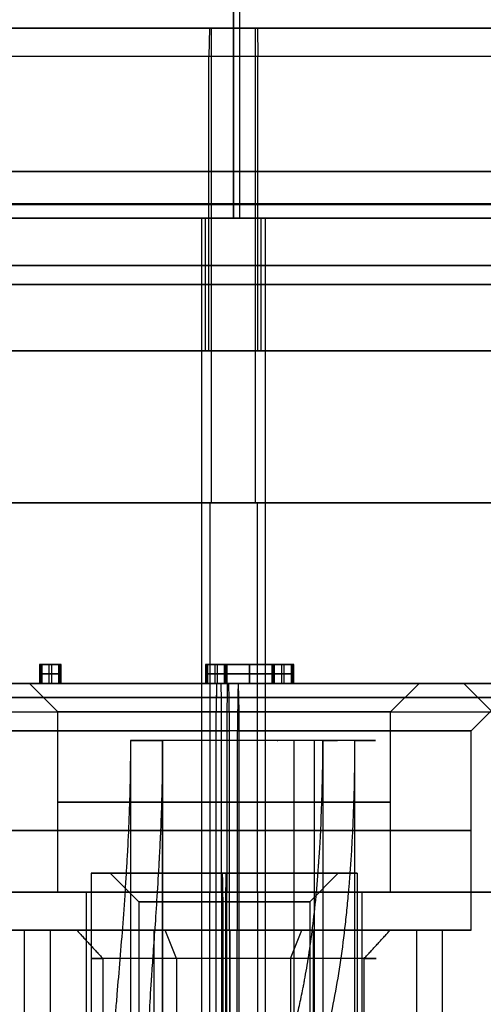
# Model space of a CAD drawing. Header units: millimetres. Extents: x 0 to 284, y -110 to 65.
# Tile 143 of 227: x 248.25 to 253.13, y -75.28 to -64.91. Entities that reach past the tile are written whole.
import ezdxf

# ---------------------------------------------------------------- set-up
doc = ezdxf.new("R2010")
doc.units = ezdxf.units.MM
doc.layers.add('Layer 01', color=7, linetype='Continuous', true_color=0x000000)

# ---------------------------------------------------------------- blocks, each defined once
blk = doc.blocks.new('Block 01')
at = {"layer": 'Layer 01'}
for p, q in [((250.568, -67, -0.167), (250.568, -47.237, -0.167)), ((250.568, -67, 37.167), (250.568, -47.237, 37.167)), ((250.498, -67, 37.168), (250.498, -67, 33.991)), ((250.498, -67, 3.009), (250.498, -67, -0.168))]:
    blk.add_line(p, q, dxfattribs=at)
at = {"layer": 'Layer 01', "extrusion": (0, 1, 0)}
for start, end in [(270, 90), (90, 270)]:
    blk.add_arc((-250.5, 18.5, -66.509), 14.991, start, end, dxfattribs=at)
at = {"layer": 'Layer 01', "extrusion": (-1, 3.79579e-20, 3.73011e-20)}
blk.add_arc((66.5, 33.991, -250.5), 0.5, 271, 0, dxfattribs=at)
at = {"layer": 'Layer 01', "extrusion": (-1, 0, 0)}
blk.add_arc((66.5, 3.009, -250.5), 0.5, 360, 89, dxfattribs=at)
at = {"layer": 'Layer 01'}
for points in [[(250.5, -66.509, 33.491), (250.5, -59.552, 33.37), (250.5, -52.596, 33.249)], [(250.5, -52.596, 3.751), (250.5, -59.552, 3.63), (250.5, -66.509, 3.509)], [(235.57, -67, -0.429), (250.568, -67, -0.167), (265.567, -67, 0.095)], [(265.567, -67, 36.905), (250.568, -67, 37.167), (235.57, -67, 37.429)]]:
    blk.add_open_spline(points, degree=2, dxfattribs=at)
for points in [[(250.5, -66.857, 33.641), (220.218, -66.857, 33.641), (220.218, -66.857, 3.359), (250.5, -66.857, 3.359)], [(250.5, -66.857, 3.359), (280.782, -66.857, 3.359), (280.782, -66.857, 33.641), (250.5, -66.857, 33.641)]]:
    blk.add_rational_spline(points, [0.856625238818, 0.285541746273, 0.285541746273, 0.856625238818], degree=3, dxfattribs=at)
for points, knots in [([(250.5, -67, 33.991), (249.553, -67, 33.991), (248.613, -67, 33.905), (247.652, -67, 33.727), (247.619, -67, 33.721), (247.558, -67, 33.709), (247.465, -67, 33.691), (247.25, -67, 33.648), (246.822, -67, 33.552), (245.975, -67, 33.331), (245.265, -67, 33.089), (244.769, -67, 32.892), (244.737, -67, 32.879), (244.676, -67, 32.855), (244.585, -67, 32.818), (244.374, -67, 32.73), (243.956, -67, 32.546), (243.136, -67, 32.147), (242.461, -67, 31.753), (241.968, -67, 31.43), (241.911, -67, 31.393), (241.8, -67, 31.318), (241.635, -67, 31.205), (241.255, -67, 30.935), (240.517, -67, 30.367), (239.924, -67, 29.832), (238.79, -67, 28.698), (238.119, -67, 27.872), (237.497, -67, 26.921), (237.463, -67, 26.867), (237.392, -67, 26.757), (237.288, -67, 26.591), (237.053, -67, 26.199), (236.613, -67, 25.401), (236.289, -67, 24.689), (236.084, -67, 24.172), (236.073, -67, 24.144), (236.051, -67, 24.085), (236.017, -67, 23.997), (235.94, -67, 23.792), (235.793, -67, 23.379), (235.531, -67, 22.544), (235.359, -67, 21.813), (235.262, -67, 21.288), (235.257, -67, 21.261), (235.246, -67, 21.202), (235.231, -67, 21.115), (235.197, -67, 20.911), (235.135, -67, 20.502), (235.041, -67, 19.681), (235.009, -67, 18.974), (235.009, -67, 17.553), (235.095, -67, 16.613), (235.273, -67, 15.652), (235.279, -67, 15.619), (235.291, -67, 15.558), (235.309, -67, 15.465), (235.352, -67, 15.25), (235.448, -67, 14.822), (235.669, -67, 13.975), (235.911, -67, 13.265), (236.108, -67, 12.769), (236.121, -67, 12.737), (236.145, -67, 12.676), (236.182, -67, 12.585), (236.27, -67, 12.374), (236.454, -67, 11.956), (236.853, -67, 11.136), (237.247, -67, 10.461), (237.57, -67, 9.968), (237.607, -67, 9.911), (237.682, -67, 9.8), (237.795, -67, 9.635), (238.065, -67, 9.255), (238.633, -67, 8.517), (239.168, -67, 7.924), (240.302, -67, 6.79), (241.128, -67, 6.119), (242.079, -67, 5.497), (242.133, -67, 5.463), (242.243, -67, 5.392), (242.409, -67, 5.288), (242.801, -67, 5.053), (243.599, -67, 4.613), (244.311, -67, 4.289), (244.828, -67, 4.084), (244.856, -67, 4.073), (244.915, -67, 4.051), (245.003, -67, 4.017), (245.208, -67, 3.94), (245.621, -67, 3.793), (246.456, -67, 3.531), (247.187, -67, 3.359), (247.712, -67, 3.262), (247.739, -67, 3.257), (247.798, -67, 3.246), (247.885, -67, 3.231), (248.089, -67, 3.197), (248.498, -67, 3.135), (249.319, -67, 3.041), (250.026, -67, 3.009), (250.5, -67, 3.009)], [-48.70197, -48.70197, -48.70197, -48.70197, -45.658097, -45.658097, -45.562976, -45.562976, -45.467855, -45.277613, -44.897129, -44.13616, -42.614224, -42.614224, -42.519103, -42.519103, -42.423982, -42.23374, -41.853255, -41.092287, -39.570351, -39.570351, -39.380109, -39.380109, -39.189866, -38.809382, -38.048414, -36.526477, -36.526477, -33.482604, -33.482604, -33.292362, -33.292362, -33.10212, -32.721636, -31.960668, -30.438731, -30.438731, -30.34361, -30.34361, -30.248489, -30.058247, -29.677763, -28.916795, -27.394858, -27.394858, -27.299737, -27.299737, -27.204616, -27.014374, -26.63389, -25.872922, -24.350985, -24.350985, -21.307112, -21.307112, -21.211991, -21.211991, -21.11687, -20.926628, -20.546144, -19.785175, -18.263239, -18.263239, -18.168118, -18.168118, -18.072997, -17.882755, -17.50227, -16.741302, -15.219366, -15.219366, -15.029124, -15.029124, -14.838881, -14.458397, -13.697429, -12.175492, -12.175492, -9.131619, -9.131619, -8.941377, -8.941377, -8.751135, -8.370651, -7.609683, -6.087746, -6.087746, -5.992625, -5.992625, -5.897504, -5.707262, -5.326778, -4.56581, -3.043873, -3.043873, -2.948752, -2.948752, -2.853631, -2.663389, -2.282905, -1.521937, 0, 0, 0, 0]), ([(250.5, -67, 33.991), (250.974, -67, 33.991), (251.681, -67, 33.959), (252.502, -67, 33.865), (252.911, -67, 33.803), (253.115, -67, 33.769), (253.202, -67, 33.754), (253.261, -67, 33.743), (253.288, -67, 33.738), (253.813, -67, 33.641), (254.544, -67, 33.469), (255.379, -67, 33.207), (255.792, -67, 33.06), (255.997, -67, 32.983), (256.085, -67, 32.949), (256.144, -67, 32.927), (256.172, -67, 32.916), (256.689, -67, 32.711), (257.401, -67, 32.387), (258.199, -67, 31.947), (258.591, -67, 31.712), (258.757, -67, 31.608), (258.867, -67, 31.537), (258.921, -67, 31.503), (259.872, -67, 30.881), (260.698, -67, 30.21), (261.832, -67, 29.076), (262.367, -67, 28.483), (262.935, -67, 27.745), (263.205, -67, 27.365), (263.318, -67, 27.2), (263.393, -67, 27.089), (263.43, -67, 27.032), (263.753, -67, 26.539), (264.147, -67, 25.864), (264.546, -67, 25.044), (264.73, -67, 24.626), (264.818, -67, 24.415), (264.855, -67, 24.324), (264.879, -67, 24.263), (264.892, -67, 24.231), (265.089, -67, 23.735), (265.331, -67, 23.025), (265.552, -67, 22.178), (265.648, -67, 21.75), (265.691, -67, 21.535), (265.709, -67, 21.442), (265.721, -67, 21.381), (265.727, -67, 21.348), (265.905, -67, 20.387), (265.991, -67, 19.447), (265.991, -67, 18.026), (265.959, -67, 17.319), (265.865, -67, 16.498), (265.803, -67, 16.089), (265.769, -67, 15.885), (265.754, -67, 15.798), (265.743, -67, 15.739), (265.738, -67, 15.712), (265.641, -67, 15.187), (265.469, -67, 14.456), (265.207, -67, 13.621), (265.06, -67, 13.208), (264.983, -67, 13.003), (264.949, -67, 12.915), (264.927, -67, 12.856), (264.916, -67, 12.828), (264.711, -67, 12.311), (264.387, -67, 11.599), (263.947, -67, 10.801), (263.712, -67, 10.409), (263.608, -67, 10.243), (263.537, -67, 10.133), (263.503, -67, 10.079), (262.881, -67, 9.128), (262.21, -67, 8.302), (261.076, -67, 7.168), (260.483, -67, 6.633), (259.745, -67, 6.065), (259.365, -67, 5.795), (259.2, -67, 5.682), (259.089, -67, 5.607), (259.032, -67, 5.57), (258.539, -67, 5.247), (257.864, -67, 4.853), (257.044, -67, 4.454), (256.626, -67, 4.27), (256.415, -67, 4.182), (256.324, -67, 4.145), (256.263, -67, 4.121), (256.231, -67, 4.108), (255.735, -67, 3.911), (255.025, -67, 3.669), (254.178, -67, 3.448), (253.75, -67, 3.352), (253.535, -67, 3.309), (253.442, -67, 3.291), (253.381, -67, 3.279), (253.348, -67, 3.273), (252.387, -67, 3.095), (251.448, -67, 3.009), (250.5, -67, 3.009)], [0, 0, 0, 0, 1.521937, 2.282905, 2.663389, 2.853632, 2.948753, 2.948753, 3.043874, 3.043874, 4.56581, 5.326779, 5.707263, 5.897505, 5.992626, 5.992626, 6.087747, 6.087747, 7.609684, 8.370652, 8.751137, 8.941379, 8.941379, 9.131621, 9.131621, 12.175494, 12.175494, 13.697431, 14.4584, 14.838884, 15.029126, 15.029126, 15.219368, 15.219368, 16.741305, 17.502273, 17.882757, 18.073, 18.168121, 18.168121, 18.263242, 18.263242, 19.785179, 20.546147, 20.926631, 21.116873, 21.211994, 21.211994, 21.307115, 21.307115, 24.350989, 24.350989, 25.872926, 26.633894, 27.014378, 27.20462, 27.299741, 27.299741, 27.394863, 27.394863, 28.916799, 29.677768, 30.058252, 30.248494, 30.343615, 30.343615, 30.438736, 30.438736, 31.960673, 32.721641, 33.102126, 33.292368, 33.292368, 33.48261, 33.48261, 36.526483, 36.526483, 38.04842, 38.809389, 39.189873, 39.380115, 39.380115, 39.570357, 39.570357, 41.092294, 41.853262, 42.233746, 42.423989, 42.51911, 42.51911, 42.614231, 42.614231, 44.136167, 44.897136, 45.27762, 45.467862, 45.562983, 45.562983, 45.658104, 45.658104, 48.701978, 48.701978, 48.701978, 48.701978])]:
    blk.add_open_spline(points, degree=3, knots=knots, dxfattribs=at)

msp = doc.modelspace()

# ---------------------------------------------------------------- linework, layer by layer
at = {"layer": 'Layer 01'}
for p, q in [((250.247, -65, 32.998), (250.242, -65.3, 33.298)), ((250.247, -65, 32.998), (250.269, -65, 31.748)), ((250.269, -70, 31.748), (250.269, -65, 31.748)), ((250.731, -70, 5.252), (250.731, -65, 5.252)), ((250.731, -65, 5.252), (250.753, -65, 4.002)), ((250.753, -65, 4.002), (250.758, -65.3, 3.702)), ((250.242, -68.4, 33.298), (250.242, -65.3, 33.298)), ((250.758, -68.4, 3.702), (250.758, -65.3, 3.702)), ((250.168, -67, 37.497), (250.207, -67, 35.297)), ((250.168, -87, 37.497), (250.168, -67, 37.497)), ((250.207, -68.4, 35.297), (250.207, -67, 35.297)), ((250.793, -67, 1.703), (250.832, -67, -0.497)), ((250.793, -68.4, 1.703), (250.793, -67, 1.703)), ((250.832, -67, -0.497), (250.832, -87, -0.497)), ((250.207, -68.4, 35.297), (250.242, -68.4, 33.298)), ((250.758, -68.4, 3.702), (250.793, -68.4, 1.703)), ((250.25, -70, 32.812), (250.25, -74.1, 32.847)), ((250.25, -70, 32.812), (250.269, -70, 31.748)), ((250.731, -70, 5.252), (250.75, -70, 4.188)), ((250.75, -70, 4.188), (250.75, -74.1, 4.153)), ((248.674, -71.7, 21.846), (248.473, -71.7, 21.843)), ((248.473, -71.7, 21.843), (248.473, -71.9, 21.843)), ((248.56, -71.7, 22.594), (248.587, -71.7, 21.095)), ((248.56, -71.9, 22.594), (248.56, -71.7, 22.594)), ((248.587, -71.9, 21.095), (248.587, -71.7, 21.095)), ((248.674, -71.7, 21.846), (248.674, -71.9, 21.846)), ((251.122, -71.7, 27.442), (250.218, -71.7, 27.426)), ((250.218, -71.7, 27.426), (250.218, -71.9, 27.426)), ((250.306, -71.9, 28.178), (250.306, -71.7, 28.178)), ((250.332, -71.9, 26.678), (250.332, -71.7, 26.678)), ((250.413, -71.7, 27.864), (250.413, -71.9, 27.864)), ((250.427, -71.7, 27.031), (250.427, -71.9, 27.031)), ((250.668, -71.7, 27.552), (250.671, -71.7, 27.386)), ((250.668, -71.9, 27.552), (250.668, -71.7, 27.552)), ((250.671, -71.9, 27.386), (250.671, -71.7, 27.386)), ((250.912, -71.7, 27.873), (250.912, -71.9, 27.873)), ((250.927, -71.7, 27.039), (250.927, -71.9, 27.039)), ((251.008, -71.9, 28.19), (251.008, -71.7, 28.19)), ((251.034, -71.9, 26.69), (251.034, -71.7, 26.69)), ((251.122, -71.7, 27.442), (251.122, -71.9, 27.442)), ((248.46, -71.8, 22.593), (248.661, -71.8, 22.596)), ((248.486, -71.8, 21.093), (248.46, -71.8, 22.593)), ((248.688, -71.8, 21.096), (248.486, -71.8, 21.093)), ((248.661, -71.8, 22.596), (248.688, -71.8, 21.096)), ((250.205, -71.8, 28.176), (250.407, -71.8, 28.18)), ((250.231, -71.8, 26.676), (250.205, -71.8, 28.176)), ((250.433, -71.8, 26.68), (250.231, -71.8, 26.676)), ((250.407, -71.8, 28.18), (250.418, -71.8, 27.548)), ((250.418, -71.8, 27.548), (250.918, -71.8, 27.557)), ((250.921, -71.8, 27.39), (250.421, -71.8, 27.381)), ((250.421, -71.8, 27.381), (250.433, -71.8, 26.68)), ((250.918, -71.8, 27.557), (250.907, -71.8, 28.188)), ((250.907, -71.8, 28.188), (251.109, -71.8, 28.192)), ((250.933, -71.8, 26.689), (250.921, -71.8, 27.39)), ((251.135, -71.8, 26.692), (250.933, -71.8, 26.689)), ((251.109, -71.8, 28.192), (251.135, -71.8, 26.692)), ((248.47, -71.9, 21.993), (246.141, -71.9, 21.953)), ((248.653, -72.2, 24.029), (248.353, -71.9, 24.023)), ((250.166, -71.9, 22.023), (248.672, -71.9, 21.997)), ((250.322, -71.9, 28.698), (250.317, -72.2, 28.998)), ((250.343, -71.9, 28.699), (250.352, -71.9, 28.179)), ((250.379, -71.9, 26.679), (250.389, -71.9, 26.109)), ((250.46, -71.9, 22.01), (250.469, -71.9, 21.5)), ((250.559, -72.2, 15.141), (250.553, -71.9, 15.44)), ((250.574, -71.9, 15.501), (250.575, -71.9, 15.441)), ((254.735, -71.9, 22.103), (250.711, -71.9, 22.032)), ((252.153, -72.2, 24.09), (252.453, -71.9, 24.095)), ((253.223, -72.2, 24.108), (252.923, -71.9, 24.103)), ((253, -72.4, 18.544), (253.5, -71.9, 18.552)), ((241.355, -72.05, 15.13), (259.757, -72.05, 15.451)), ((248.653, -74.1, 24.029), (248.653, -72.2, 24.029)), ((250.317, -78.7, 28.998), (250.317, -72.2, 28.998)), ((250.559, -78.7, 15.141), (250.559, -72.2, 15.141)), ((252.153, -74.1, 24.09), (252.153, -72.2, 24.09)), ((253, -74.5, 18.544), (253, -72.4, 18.544)), ((249.775, -72.5, 13.511), (249.704, -72.5, 13.509)), ((249.753, -72.5, 13.478), (249.753, -78.842, 13.478)), ((249.753, -72.5, 13.478), (249.753, -78.842, 13.478)), ((250.959, -72.5, 14.293), (250.967, -72.5, 13.87)), ((251.134, -72.5, 13.785), (251.134, -78.842, 13.785)), ((251.349, -72.5, 14.122), (251.349, -84.6, 14.122)), ((251.859, -72.5, 13.547), (251.399, -72.5, 13.539)), ((251.778, -72.5, 12.189), (251.441, -72.5, 12.404)), ((249.003, -73.9, 24.035), (249.003, -84.6, 24.035)), ((249.203, -73.9, 24.038), (249.003, -73.9, 24.035)), ((249.503, -74.2, 24.043), (249.203, -73.9, 24.038)), ((250.379, -73.9, 25.459), (250.382, -73.9, 25.259)), ((250.424, -73.9, 22.859), (250.427, -73.9, 22.659)), ((250.427, -73.9, 22.659), (250.427, -84.6, 22.659)), ((251.303, -74.2, 24.075), (251.603, -73.9, 24.08)), ((251.803, -73.9, 24.084), (251.603, -73.9, 24.08)), ((251.803, -73.9, 24.084), (251.803, -84.6, 24.084)), ((248.653, -74.1, 24.029), (248.953, -74.1, 24.034)), ((248.953, -83.4, 24.034), (248.953, -74.1, 24.034)), ((250.247, -74.1, 32.998), (250.247, -85.6, 32.998)), ((250.247, -74.1, 32.998), (250.25, -74.1, 32.847)), ((250.378, -74.1, 25.509), (250.372, -74.1, 25.809)), ((250.378, -83.4, 25.509), (250.378, -74.1, 25.509)), ((250.434, -74.1, 22.309), (250.428, -74.1, 22.609)), ((250.75, -74.1, 4.153), (250.753, -74.1, 4.002)), ((250.753, -74.1, 4.002), (250.753, -85.6, 4.002)), ((251.853, -83.4, 24.084), (251.853, -74.1, 24.084)), ((251.853, -74.1, 24.084), (252.153, -74.1, 24.09)), ((249.503, -74.2, 24.043), (249.503, -82.9, 24.043)), ((251.303, -74.2, 24.075), (251.303, -82.9, 24.075)), ((248, -74.5, 18.456), (248.3, -74.5, 18.462)), ((248.3, -83.4, 18.462), (248.3, -74.5, 18.462)), ((248.7, -74.497, 18.469), (248.4, -74.497, 18.463)), ((249.662, -74.497, 20.425), (249.662, -84.9, 20.425)), ((249.901, -74.797, 19.875), (249.782, -74.497, 20.15)), ((250.462, -74.5, 20.7), (250.456, -74.5, 21)), ((250.462, -83.4, 20.7), (250.462, -74.5, 20.7)), ((250.463, -74.497, 20.6), (250.469, -74.497, 20.3)), ((250.531, -74.497, 16.7), (250.537, -74.497, 16.4)), ((250.538, -83.4, 16.3), (250.538, -74.5, 16.3)), ((250.544, -74.5, 16), (250.538, -74.5, 16.3)), ((251.099, -74.797, 17.125), (251.218, -74.497, 16.85)), ((251.338, -74.497, 16.575), (251.338, -84.9, 16.575)), ((252.6, -74.497, 18.537), (252.3, -74.497, 18.531)), ((252.425, -74.497, 19.338), (252.425, -84.9, 19.338)), ((252.7, -83.4, 18.538), (252.7, -74.5, 18.538)), ((252.7, -74.5, 18.538), (253, -74.5, 18.544)), ((249.125, -74.797, 17.901), (249.125, -83.197, 17.901)), ((249.901, -74.797, 19.875), (249.901, -84.497, 19.875)), ((251.099, -74.797, 17.125), (251.099, -84.497, 17.125))]:
    msp.add_line(p, q, dxfattribs=at)
at = {"layer": 'Layer 01', "extrusion": (9.37291e-18, 1, -5.36973e-16)}
for centre, radius, start, end in [((-250.5, 18.5, -65), 14.5, 359, 179), ((-250.5, 18.5, -65.3), 14.8, 179, 359), ((-250.5, 18.5, -70), 13.25, 359, 179), ((-250.5, 18.5, -74.1), 14.35, 359, 179), ((-250.5, 18.5, -74.1), 14.35, 179, 359)]:
    msp.add_arc(centre, radius, start, end, dxfattribs=at)
at = {"layer": 'Layer 01', "extrusion": (-9.37291e-18, -1, 5.36973e-16)}
for centre, radius, start, end in [((250.5, 18.5, 65), 14.5, 181, 1), ((250.5, 18.5, 65), 13.25, 1, 181), ((250.5, 18.5, 65), 13.25, 181, 1), ((250.5, 18.5, 65.3), 14.8, 1, 181), ((250.5, 18.5, 67), 16.8, 1, 181), ((250.5, 18.5, 70), 13.25, 181, 1)]:
    msp.add_arc(centre, radius, start, end, dxfattribs=at)
at = {"layer": 'Layer 01', "extrusion": (0, 1, 0)}
for centre, radius, start, end in [((-250.5, 18.5, -66.85), 14.8, 359, 179), ((-250.5, 18.5, -66.85), 14.8, 179, 359), ((-250.5, 18.5, -67.5), 13.25, 359, 179), ((-250.5, 18.5, -67.5), 13.25, 179, 359), ((-250.5, 18.5, -67.7), 16.8, 359, 179), ((-250.5, 18.5, -67.7), 16.8, 179, 359), ((-250.403, 24.059, -73.15), 1.75, 269, 89), ((-250.403, 24.059, -73.15), 1.75, 89, 269), ((-250.5, 18.5, -73.45), 2.5, 269, 89), ((-250.5, 18.5, -73.45), 2.5, 89, 269)]:
    msp.add_arc(centre, radius, start, end, dxfattribs=at)
at = {"layer": 'Layer 01', "extrusion": (8.55128e-16, 1, -5.22211e-16)}
msp.add_arc((-250.5, 18.5, -67), 16.8, 179, 359, dxfattribs=at)
at = {"layer": 'Layer 01', "extrusion": (4.32251e-16, 1, -5.29592e-16)}
for start, end in [(359, 179), (179, 359)]:
    msp.add_arc((-250.5, 18.5, -68.4), 16.8, start, end, dxfattribs=at)
at = {"layer": 'Layer 01', "extrusion": (4.89396e-16, 1, -5.28595e-16)}
msp.add_arc((-250.5, 18.5, -68.4), 14.8, 359, 179, dxfattribs=at)
at = {"layer": 'Layer 01', "extrusion": (-4.7065e-16, 1, -5.45352e-16)}
msp.add_arc((-250.5, 18.5, -68.4), 14.8, 179, 359, dxfattribs=at)
at = {"layer": 'Layer 01', "extrusion": (-5.05699e-16, -1, 5.2831e-16)}
msp.add_arc((250.5, 18.5, 70), 14.314, 1, 181, dxfattribs=at)
at = {"layer": 'Layer 01', "extrusion": (-4.86953e-16, 1, -5.45637e-16)}
msp.add_arc((-250.5, 18.5, -70), 14.314, 179, 359, dxfattribs=at)
at = {"layer": 'Layer 01', "extrusion": (-3.9122e-14, -1, 2.22735e-12)}
msp.add_arc((250.5, 18.5, 71.9), 10.2, 91, 195.3841, dxfattribs=at)
at = {"layer": 'Layer 01', "extrusion": (9.37291e-18, -1, 1.63605e-19)}
for centre, radius, start, end in [((250.5, 18.5, 71.9), 3, 91, 271), ((250.403, 24.059, 71.9), 2.05, 91, 271), ((250.403, 24.059, 71.9), 2.05, 271, 91), ((250.5, 18.5, 71.9), 3, 271, 91), ((250.403, 24.059, 72.2), 1.75, 271, 91), ((250.5, 18.5, 72.4), 2.5, 271, 91), ((250.403, 24.059, 74.1), 1.45, 91, 271), ((250.403, 24.059, 74.1), 1.45, 271, 91), ((250.403, 24.059, 74.2), 0.9, 271, 91), ((250.5, 18.5, 74.5), 2.2, 91, 271), ((250.5, 18.5, 74.5), 2.2, 271, 91)]:
    msp.add_arc(centre, radius, start, end, dxfattribs=at)
at = {"layer": 'Layer 01', "extrusion": (7.90139e-18, -1, 6.35469e-18)}
msp.add_arc((250.5, 18.5, 71.9), 10.2, 346.6159, 91, dxfattribs=at)
at = {"layer": 'Layer 01', "extrusion": (-9.37291e-18, 1, -1.63605e-19)}
for centre, radius, start, end in [((-254.972, 24.139, -71.9), 2.05, 269, 89), ((-250.403, 24.059, -72.2), 1.75, 269, 89), ((-250.5, 18.5, -72.4), 2.5, 269, 89), ((-250.403, 24.059, -74.1), 1.75, 269, 89), ((-250.403, 24.059, -74.1), 1.75, 89, 269), ((-250.403, 24.059, -74.2), 0.9, 269, 89), ((-250.5, 18.5, -74.5), 2.5, 269, 89), ((-250.5, 18.5, -74.5), 2.5, 89, 269)]:
    msp.add_arc(centre, radius, start, end, dxfattribs=at)
at = {"layer": 'Layer 01', "extrusion": (0, -1, 0)}
msp.add_arc((250.5, 18.5, 72.05), 14.332, 1, 181, dxfattribs=at)
at = {"layer": 'Layer 01', "extrusion": (-1.95064e-17, 1, 1.08437e-15)}
msp.add_arc((-250.5, 18.5, -72.2), 10.5, 344.6159, 89, dxfattribs=at)
at = {"layer": 'Layer 01', "extrusion": (1.49961e-15, 1, 2.30521e-15)}
msp.add_arc((-250.5, 18.5, -72.2), 10.5, 89, 193.3841, dxfattribs=at)
at = {"layer": 'Layer 01', "extrusion": (2.43267e-16, -1, 3.82368e-16)}
for radius in [1.4, 1]:
    msp.add_arc((250.597, 12.941, 72.5), radius, 327.535, 147.535, dxfattribs=at)
at = {"layer": 'Layer 01', "extrusion": (-7.92034e-17, -1, 5.0747e-15)}
msp.add_arc((250.403, 24.059, 73.9), 1.4, 91, 271, dxfattribs=at)
at = {"layer": 'Layer 01', "extrusion": (-9.39661e-17, -1, 5.92045e-15)}
msp.add_arc((250.403, 24.059, 73.9), 1.2, 91, 271, dxfattribs=at)
at = {"layer": 'Layer 01', "extrusion": (9.79492e-17, -1, -5.07437e-15)}
msp.add_arc((250.403, 24.059, 73.9), 1.4, 271, 91, dxfattribs=at)
at = {"layer": 'Layer 01', "extrusion": (1.12712e-16, -1, -5.92012e-15)}
msp.add_arc((250.403, 24.059, 73.9), 1.2, 271, 91, dxfattribs=at)
at = {"layer": 'Layer 01', "extrusion": (-9.89283e-16, -1, 5.19869e-16)}
msp.add_arc((250.5, 18.5, 74.1), 14.5, 1, 181, dxfattribs=at)
at = {"layer": 'Layer 01', "extrusion": (4.80582e-16, -1, 5.45526e-16)}
msp.add_arc((250.5, 18.5, 74.1), 14.5, 181, 1, dxfattribs=at)
at = {"layer": 'Layer 01', "extrusion": (-1.96563e-16, -1, 4.51576e-16)}
for centre, radius, start, end in [((250.5, 18.5, 74.497), 2.1, 23.5227, 203.5227), ((250.5, 18.5, 74.497), 2.1, 203.5227, 23.5227), ((250.5, 18.5, 74.497), 1.8, 23.5227, 203.5227), ((250.5, 18.5, 74.497), 1.8, 203.5227, 23.5227), ((250.5, 18.5, 74.797), 1.5, 23.5227, 203.5227)]:
    msp.add_arc(centre, radius, start, end, dxfattribs=at)
at = {"layer": 'Layer 01', "extrusion": (1.96563e-16, 1, -4.51576e-16)}
msp.add_arc((-250.5, 18.5, -74.797), 1.5, 156.4773, 336.4773, dxfattribs=at)
at = {"layer": 'Layer 01'}
for points in [[(265.166, -67, 37.759), (250.168, -67, 37.497), (235.171, -67, 37.235)], [(235.834, -67, -0.759), (250.832, -67, -0.497), (265.829, -67, -0.235)], [(248.661, -71.7, 22.596), (248.56, -71.7, 22.594), (248.46, -71.7, 22.593)], [(248.46, -71.7, 22.593), (248.473, -71.7, 21.843), (248.486, -71.7, 21.093)], [(248.46, -71.7, 22.593), (248.46, -71.8, 22.593), (248.46, -71.9, 22.593)], [(248.486, -71.7, 21.093), (248.587, -71.7, 21.095), (248.688, -71.7, 21.096)], [(248.486, -71.9, 21.093), (248.486, -71.8, 21.093), (248.486, -71.7, 21.093)], [(248.688, -71.7, 21.096), (248.674, -71.7, 21.846), (248.661, -71.7, 22.596)], [(248.661, -71.9, 22.596), (248.661, -71.8, 22.596), (248.661, -71.7, 22.596)], [(248.688, -71.9, 21.096), (248.688, -71.8, 21.096), (248.688, -71.7, 21.096)], [(250.407, -71.7, 28.18), (250.306, -71.7, 28.178), (250.205, -71.7, 28.176)], [(250.205, -71.7, 28.176), (250.218, -71.7, 27.426), (250.231, -71.7, 26.676)], [(250.205, -71.7, 28.176), (250.205, -71.8, 28.176), (250.205, -71.9, 28.176)], [(250.231, -71.7, 26.676), (250.332, -71.7, 26.678), (250.433, -71.7, 26.68)], [(250.231, -71.9, 26.676), (250.231, -71.8, 26.676), (250.231, -71.7, 26.676)], [(250.418, -71.7, 27.548), (250.413, -71.7, 27.864), (250.407, -71.7, 28.18)], [(250.407, -71.9, 28.18), (250.407, -71.8, 28.18), (250.407, -71.7, 28.18)], [(250.918, -71.7, 27.557), (250.668, -71.7, 27.552), (250.418, -71.7, 27.548)], [(250.418, -71.9, 27.548), (250.418, -71.8, 27.548), (250.418, -71.7, 27.548)], [(250.421, -71.7, 27.381), (250.671, -71.7, 27.386), (250.921, -71.7, 27.39)], [(250.433, -71.7, 26.68), (250.427, -71.7, 27.031), (250.421, -71.7, 27.381)], [(250.421, -71.9, 27.381), (250.421, -71.8, 27.381), (250.421, -71.7, 27.381)], [(250.433, -71.9, 26.68), (250.433, -71.8, 26.68), (250.433, -71.7, 26.68)], [(250.907, -71.7, 28.188), (250.912, -71.7, 27.873), (250.918, -71.7, 27.557)], [(251.109, -71.7, 28.192), (251.008, -71.7, 28.19), (250.907, -71.7, 28.188)], [(250.907, -71.9, 28.188), (250.907, -71.8, 28.188), (250.907, -71.7, 28.188)], [(250.918, -71.9, 27.557), (250.918, -71.8, 27.557), (250.918, -71.7, 27.557)], [(250.921, -71.7, 27.39), (250.927, -71.7, 27.039), (250.933, -71.7, 26.689)], [(250.921, -71.9, 27.39), (250.921, -71.8, 27.39), (250.921, -71.7, 27.39)], [(250.933, -71.7, 26.689), (251.034, -71.7, 26.69), (251.135, -71.7, 26.692)], [(250.933, -71.9, 26.689), (250.933, -71.8, 26.689), (250.933, -71.7, 26.689)], [(251.135, -71.7, 26.692), (251.122, -71.7, 27.442), (251.109, -71.7, 28.192)], [(251.109, -71.9, 28.192), (251.109, -71.8, 28.192), (251.109, -71.7, 28.192)], [(251.135, -71.9, 26.692), (251.135, -71.8, 26.692), (251.135, -71.7, 26.692)], [(241.353, -71.9, 15.28), (250.553, -71.9, 15.44), (259.754, -71.9, 15.601)], [(248.46, -71.9, 22.593), (248.56, -71.9, 22.594), (248.661, -71.9, 22.596)], [(248.486, -71.9, 21.093), (248.473, -71.9, 21.843), (248.46, -71.9, 22.593)], [(248.688, -71.9, 21.096), (248.587, -71.9, 21.095), (248.486, -71.9, 21.093)], [(248.661, -71.9, 22.596), (248.674, -71.9, 21.846), (248.688, -71.9, 21.096)], [(250.205, -71.9, 28.176), (250.306, -71.9, 28.178), (250.407, -71.9, 28.18)], [(250.231, -71.9, 26.676), (250.218, -71.9, 27.426), (250.205, -71.9, 28.176)], [(250.433, -71.9, 26.68), (250.332, -71.9, 26.678), (250.231, -71.9, 26.676)], [(250.322, -71.9, 28.698), (250.319, -72.05, 28.848), (250.317, -72.2, 28.998)], [(250.367, -71.9, 26.109), (250.37, -72.05, 25.959), (250.372, -72.2, 25.809)], [(250.407, -71.9, 28.18), (250.413, -71.9, 27.864), (250.418, -71.9, 27.548)], [(250.418, -71.9, 27.548), (250.668, -71.9, 27.552), (250.918, -71.9, 27.557)], [(250.921, -71.9, 27.39), (250.671, -71.9, 27.386), (250.421, -71.9, 27.381)], [(250.421, -71.9, 27.381), (250.427, -71.9, 27.031), (250.433, -71.9, 26.68)], [(250.434, -72.2, 22.309), (250.436, -72.05, 22.159), (250.439, -71.9, 22.009)], [(250.448, -71.9, 21.5), (250.452, -72.15, 21.25), (250.456, -72.4, 21)], [(250.544, -72.4, 16), (250.548, -72.15, 15.75), (250.552, -71.9, 15.5)], [(250.918, -71.9, 27.557), (250.912, -71.9, 27.873), (250.907, -71.9, 28.188)], [(250.907, -71.9, 28.188), (251.008, -71.9, 28.19), (251.109, -71.9, 28.192)], [(250.933, -71.9, 26.689), (250.927, -71.9, 27.039), (250.921, -71.9, 27.39)], [(251.135, -71.9, 26.692), (251.034, -71.9, 26.69), (250.933, -71.9, 26.689)], [(251.109, -71.9, 28.192), (251.122, -71.9, 27.442), (251.135, -71.9, 26.692)], [(241.358, -72.2, 14.98), (250.559, -72.2, 15.141), (259.759, -72.2, 15.301)], [(250.372, -72.2, 25.809), (250.372, -73.15, 25.809), (250.372, -74.1, 25.809)], [(250.434, -74.1, 22.309), (250.434, -73.15, 22.309), (250.434, -72.2, 22.309)], [(250.456, -72.4, 21), (250.456, -73.45, 21), (250.456, -74.5, 21)], [(250.544, -74.5, 16), (250.544, -73.45, 16), (250.544, -72.4, 16)], [(249.416, -72.5, 13.692), (249.416, -78.55, 13.692), (249.416, -84.6, 13.692)], [(249.416, -72.5, 13.692), (249.585, -72.5, 13.585), (249.753, -72.5, 13.478)], [(249.753, -78.842, 13.478), (249.753, -75.671, 13.478), (249.753, -72.5, 13.478)], [(251.441, -72.5, 12.404), (251.441, -75.671, 12.404), (251.441, -78.842, 12.404)], [(251.778, -72.5, 12.189), (251.609, -72.5, 12.297), (251.441, -72.5, 12.404)], [(251.778, -84.6, 12.189), (251.778, -78.55, 12.189), (251.778, -72.5, 12.189)], [(250.379, -82.1, 25.459), (250.379, -78, 25.459), (250.379, -73.9, 25.459)], [(250.382, -73.9, 25.259), (250.385, -74.05, 25.109), (250.387, -74.2, 24.959)], [(250.419, -74.2, 23.159), (250.421, -74.05, 23.009), (250.424, -73.9, 22.859)], [(250.427, -73.9, 22.659), (250.427, -79.25, 22.659), (250.427, -84.6, 22.659)], [(250.378, -74.1, 25.509), (250.378, -78.75, 25.509), (250.378, -83.4, 25.509)], [(250.428, -83.4, 22.609), (250.428, -78.75, 22.609), (250.428, -74.1, 22.609)], [(250.387, -74.2, 24.959), (250.387, -78.15, 24.959), (250.387, -82.1, 24.959)], [(250.419, -82.9, 23.159), (250.419, -78.55, 23.159), (250.419, -74.2, 23.159)], [(248.575, -83.197, 17.662), (248.575, -78.847, 17.662), (248.575, -74.497, 17.662)], [(248.85, -74.497, 17.782), (248.987, -74.647, 17.841), (249.125, -74.797, 17.901)], [(250.462, -74.5, 20.7), (250.462, -78.95, 20.7), (250.462, -83.4, 20.7)], [(250.538, -83.4, 16.3), (250.538, -78.95, 16.3), (250.538, -74.5, 16.3)], [(251.875, -74.797, 19.099), (252.013, -74.647, 19.159), (252.15, -74.497, 19.218)], [(252.425, -74.497, 19.338), (252.425, -79.698, 19.338), (252.425, -84.9, 19.338)], [(249.125, -74.797, 17.901), (249.125, -78.997, 17.901), (249.125, -83.197, 17.901)], [(251.875, -84.497, 19.099), (251.875, -79.647, 19.099), (251.875, -74.797, 19.099)]]:
    msp.add_open_spline(points, degree=2, dxfattribs=at)
for points, knots in [([(249.416, -72.5, 13.692), (249.416, -72.758, 13.692), (249.411, -73.014, 13.685), (249.397, -73.398, 13.662), (249.391, -73.526, 13.653), (249.381, -73.717, 13.635), (249.376, -73.812, 13.626), (249.37, -73.908, 13.615), (249.366, -73.971, 13.608), (249.364, -74.002, 13.604), (249.345, -74.298, 13.568), (249.325, -74.555, 13.527), (249.294, -74.931, 13.452), (249.283, -75.055, 13.425), (249.268, -75.239, 13.381), (249.26, -75.33, 13.357), (249.252, -75.436, 13.329), (249.248, -75.488, 13.314), (249.246, -75.511, 13.308), (249.245, -75.526, 13.304), (249.244, -75.532, 13.302), (249.222, -75.82, 13.219), (249.206, -76.079, 13.128), (249.197, -76.434, 12.981), (249.196, -76.547, 12.929), (249.2, -76.708, 12.85), (249.203, -76.787, 12.809), (249.209, -76.875, 12.761), (249.212, -76.918, 12.736), (249.214, -76.937, 12.726), (249.215, -76.949, 12.719), (249.215, -76.953, 12.717), (249.228, -77.088, 12.638), (249.247, -77.203, 12.563), (249.285, -77.356, 12.452), (249.299, -77.404, 12.415), (249.323, -77.471, 12.36), (249.336, -77.504, 12.333), (249.352, -77.54, 12.301), (249.36, -77.557, 12.285), (249.364, -77.564, 12.279), (249.366, -77.569, 12.274), (249.367, -77.571, 12.273), (249.477, -77.787, 12.071), (249.636, -77.896, 11.896), (249.935, -77.902, 11.702), (250.042, -77.877, 11.65), (250.208, -77.8, 11.595), (250.264, -77.767, 11.58), (250.349, -77.709, 11.563), (250.392, -77.677, 11.555), (250.441, -77.635, 11.549), (250.466, -77.614, 11.547), (250.477, -77.604, 11.546), (250.484, -77.597, 11.545), (250.489, -77.593, 11.545), (250.574, -77.515, 11.539), (250.656, -77.426, 11.54), (250.775, -77.272, 11.552), (250.814, -77.218, 11.557), (250.872, -77.132, 11.568), (250.9, -77.087, 11.574), (250.933, -77.033, 11.582), (250.949, -77.005, 11.586), (250.956, -76.994, 11.588), (250.961, -76.986, 11.589), (250.964, -76.981, 11.59), (251.077, -76.784, 11.621), (251.177, -76.568, 11.663), (251.308, -76.211, 11.734), (251.349, -76.086, 11.759), (251.406, -75.891, 11.798), (251.434, -75.792, 11.818), (251.464, -75.672, 11.842), (251.479, -75.611, 11.853), (251.485, -75.585, 11.858), (251.489, -75.567, 11.862), (251.491, -75.557, 11.864), (251.548, -75.311, 11.911), (251.593, -75.066, 11.955), (251.648, -74.69, 12.015), (251.664, -74.563, 12.034), (251.686, -74.37, 12.061), (251.693, -74.305, 12.069), (251.705, -74.175, 12.085), (251.711, -74.108, 12.093), (251.76, -73.533, 12.158), (251.778, -73.018, 12.189), (251.778, -72.5, 12.189)], [0, 0, 0, 0, 0.776602, 0.776602, 1.164902, 1.164902, 1.359053, 1.456128, 1.456128, 1.553203, 1.553203, 2.329805, 2.329805, 2.718106, 2.718106, 2.912256, 3.009331, 3.057869, 3.082138, 3.082138, 3.106407, 3.106407, 3.883008, 3.883008, 4.271309, 4.271309, 4.465459, 4.562535, 4.611072, 4.635341, 4.635341, 4.65961, 4.65961, 5.047911, 5.047911, 5.242061, 5.242061, 5.339136, 5.387674, 5.411943, 5.424077, 5.424077, 5.436211, 5.436211, 6.212813, 6.212813, 6.601114, 6.601114, 6.795264, 6.795264, 6.89234, 6.940877, 6.965146, 6.97728, 6.97728, 6.989415, 6.989415, 7.377716, 7.377716, 7.571866, 7.571866, 7.668941, 7.717479, 7.741748, 7.753882, 7.753882, 7.766016, 7.766016, 8.542618, 8.542618, 8.930919, 8.930919, 9.125069, 9.222144, 9.270682, 9.294951, 9.294951, 9.31922, 9.31922, 10.095821, 10.095821, 10.484122, 10.484122, 10.678273, 10.678273, 10.872423, 10.872423, 12.425626, 12.425626, 12.425626, 12.425626]), ([(249.753, -72.5, 13.478), (249.753, -72.819, 13.478), (249.746, -73.084, 13.466), (249.735, -73.403, 13.447), (249.73, -73.495, 13.44), (249.725, -73.614, 13.43), (249.723, -73.651, 13.426), (249.72, -73.7, 13.422), (249.719, -73.724, 13.419), (249.718, -73.749, 13.417), (249.717, -73.761, 13.416), (249.717, -73.767, 13.415), (249.717, -73.769, 13.415), (249.716, -73.771, 13.415), (249.716, -73.771, 13.415), (249.702, -74.032, 13.388), (249.687, -74.266, 13.355), (249.665, -74.579, 13.302), (249.658, -74.678, 13.284), (249.648, -74.816, 13.256), (249.643, -74.883, 13.241), (249.638, -74.957, 13.225), (249.636, -74.993, 13.217), (249.635, -75.011, 13.213), (249.634, -75.018, 13.211), (249.634, -75.023, 13.21), (249.634, -75.024, 13.209), (249.617, -75.275, 13.15), (249.606, -75.498, 13.086), (249.598, -75.798, 12.984), (249.597, -75.893, 12.949), (249.598, -76.026, 12.896), (249.599, -76.09, 12.87), (249.602, -76.161, 12.839), (249.604, -76.196, 12.823), (249.605, -76.213, 12.815), (249.605, -76.22, 12.812), (249.606, -76.225, 12.81), (249.606, -76.226, 12.809), (249.613, -76.344, 12.755), (249.624, -76.446, 12.702), (249.649, -76.585, 12.622), (249.663, -76.65, 12.583), (249.682, -76.719, 12.537), (249.693, -76.752, 12.514), (249.697, -76.766, 12.504), (249.7, -76.775, 12.498), (249.702, -76.778, 12.496), (249.721, -76.831, 12.457), (249.74, -76.873, 12.424), (249.772, -76.928, 12.375), (249.789, -76.954, 12.351), (249.81, -76.981, 12.323), (249.82, -76.992, 12.312), (249.826, -76.999, 12.304), (249.828, -77.001, 12.301), (249.897, -77.073, 12.22), (249.973, -77.107, 12.153), (250.103, -77.108, 12.07), (250.148, -77.099, 12.046), (250.217, -77.074, 12.015), (250.252, -77.058, 12.001), (250.294, -77.034, 11.988), (250.312, -77.022, 11.982), (250.324, -77.014, 11.979), (250.332, -77.009, 11.977), (250.375, -76.979, 11.965), (250.414, -76.947, 11.957), (250.472, -76.892, 11.949), (250.501, -76.862, 11.945), (250.534, -76.824, 11.943), (250.549, -76.807, 11.942), (250.558, -76.796, 11.942), (250.564, -76.789, 11.941), (250.626, -76.713, 11.94), (250.682, -76.632, 11.943), (250.764, -76.495, 11.954), (250.804, -76.422, 11.962), (250.85, -76.33, 11.973), (250.872, -76.283, 11.979), (250.883, -76.258, 11.983), (250.888, -76.248, 11.984), (250.891, -76.241, 11.985), (250.893, -76.236, 11.986), (250.964, -76.078, 12.008), (251.029, -75.9, 12.037), (251.119, -75.598, 12.087), (251.147, -75.491, 12.106), (251.187, -75.322, 12.134), (251.207, -75.235, 12.148), (251.228, -75.13, 12.165), (251.239, -75.077, 12.174), (251.244, -75.05, 12.178), (251.246, -75.038, 12.18), (251.247, -75.03, 12.181), (251.248, -75.025, 12.182), (251.278, -74.863, 12.208), (251.307, -74.679, 12.236), (251.346, -74.367, 12.278), (251.358, -74.257, 12.292), (251.375, -74.082, 12.312), (251.383, -73.992, 12.322), (251.391, -73.883, 12.333), (251.395, -73.828, 12.339), (251.397, -73.8, 12.341), (251.398, -73.786, 12.343), (251.399, -73.78, 12.343), (251.399, -73.776, 12.344), (251.399, -73.773, 12.344), (251.407, -73.666, 12.354), (251.416, -73.508, 12.368), (251.433, -73.084, 12.393), (251.441, -72.819, 12.404), (251.441, -72.5, 12.404)], [0, 0, 0, 0, 0.640398, 0.640398, 0.960597, 0.960597, 1.120697, 1.120697, 1.200746, 1.240771, 1.260784, 1.27079, 1.275793, 1.275793, 1.280796, 1.280796, 1.921194, 1.921194, 2.241393, 2.241393, 2.401493, 2.481543, 2.521568, 2.54158, 2.551586, 2.551586, 2.561592, 2.561592, 3.20199, 3.20199, 3.52219, 3.52219, 3.682289, 3.762339, 3.802364, 3.822376, 3.832382, 3.832382, 3.842389, 3.842389, 4.162588, 4.162588, 4.322687, 4.402737, 4.442762, 4.462774, 4.462774, 4.482787, 4.482787, 4.642886, 4.642886, 4.722936, 4.762961, 4.782973, 4.782973, 4.802986, 4.802986, 5.123185, 5.123185, 5.283284, 5.283284, 5.363334, 5.403359, 5.423371, 5.423371, 5.443384, 5.443384, 5.603483, 5.603483, 5.683533, 5.723558, 5.74357, 5.74357, 5.763583, 5.763583, 6.083782, 6.083782, 6.243881, 6.323931, 6.363956, 6.383969, 6.393975, 6.393975, 6.403981, 6.403981, 7.044379, 7.044379, 7.364578, 7.364578, 7.524678, 7.604727, 7.644752, 7.664765, 7.674771, 7.674771, 7.684777, 7.684777, 8.325175, 8.325175, 8.645374, 8.645374, 8.805474, 8.885524, 8.925549, 8.945561, 8.955567, 8.96057, 8.96057, 8.965573, 8.965573, 9.605971, 9.605971, 10.24637, 10.24637, 10.24637, 10.24637])]:
    msp.add_open_spline(points, degree=3, knots=knots, dxfattribs=at)

# ---------------------------------------------------------------- block references
msp.add_blockref('Block 01', (0, 0), dxfattribs=at)

doc.saveas('drawing.dxf')
